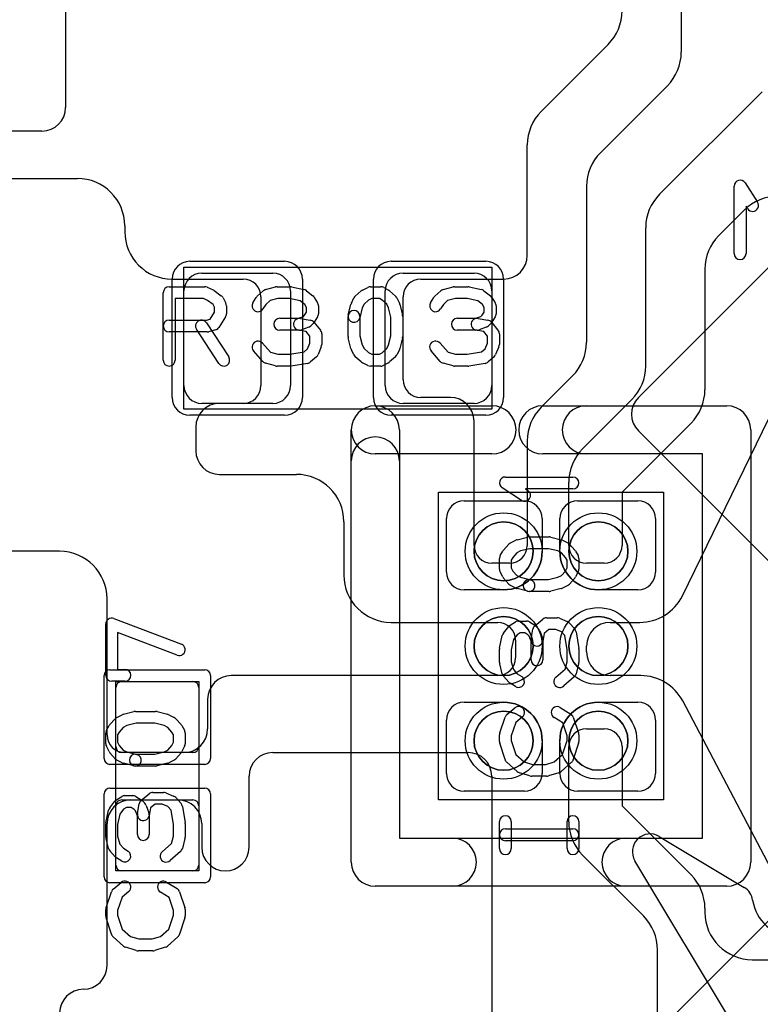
# Model space of a CAD drawing. Extents: x -3.2 to 23.2, y -0.5 to 25.
# Tile 12 of 22: x 6.5 to 9.6, y 8.7 to 12.9. Entities that reach past the tile are written whole.
import ezdxf

# ---------------------------------------------------------------- set-up
doc = ezdxf.new("R2010")
doc.units = 0
for name, color, linetype in [('L1', 3, 'CONTINUOUS'), ('L4', 3, 'CONTINUOUS'), ('MetalMask-A', 176, 'CONTINUOUS'), ('PartsArea-A', 111, 'CONTINUOUS'), ('PartsSilk-A', 221, 'CONTINUOUS'), ('PartsSilk-B', 221, 'CONTINUOUS'), ('Resist-A', 2, 'CONTINUOUS'), ('Silk-A', 140, 'CONTINUOUS')]:
    doc.layers.add(name, color=color, linetype=linetype)

msp = doc.modelspace()

# ---------------------------------------------------------------- linework, layer by layer
at = {"layer": 'L1'}
for p, q in [((9.25, 15.75), (9.25, 12.75784)), ((6.65, 15.25), (6.65, 12.525)), ((8.65858, 12.50858), (8.94142, 12.79142)), ((9.19142, 12.61642), (8.90858, 12.33358)), ((9.15858, 12.15858), (9.59142, 12.59142)), ((6.55, 12.425), (5.275, 12.425)), ((8.6, 11.9), (8.6, 12.36716)), ((4, 12.225), (6.7, 12.225)), ((8.85, 12.19216), (8.85, 11.53284)), ((9.51642, 12.09142), (9.40858, 11.98358)), ((6.9, 12.025), (6.9, 12)), ((9.1, 11.43284), (9.1, 12.01716)), ((7.225, 11.825), (7.525, 11.825)), ((8.075, 11.825), (8.375, 11.825)), ((9.35, 11.84216), (9.35, 11.33284)), ((7.1, 11.8), (7.40003, 11.8)), ((8.14997, 11.8), (8.5, 11.8)), ((7.15, 11.35), (7.15, 11.75)), ((7.6, 11.75), (7.6, 11.35)), ((8, 11.35), (8, 11.75)), ((8.45, 11.75), (8.45, 11.35)), ((7.475, 11.72503), (7.475, 11.34997)), ((8.075, 11.37497), (8.075, 11.72503)), ((8.79142, 11.39142), (8.65858, 11.25858)), ((7.525, 11.275), (7.225, 11.275)), ((7.40003, 11.275), (7.3, 11.275)), ((8.375, 11.275), (8.075, 11.275)), ((8.275, 11.3), (8.14997, 11.3)), ((8.83358, 11.08358), (9.04142, 11.29142)), ((9.25478, 10.46231), (9.6452, 11.26269)), ((8.375, 10.67497), (8.375, 11.2)), ((9.29142, 11.19142), (9, 10.9)), ((7.2, 11.175), (7.2, 11.075)), ((8.6, 11.11716), (8.6, 10.67497)), ((7.3, 10.975), (7.625, 10.975)), ((8.775, 10.67497), (8.775, 10.94216)), ((9, 10.9), (9, 10.67497)), ((8.333, 10.863), (8.5875, 10.863)), ((8.8125, 10.863), (9.067, 10.863)), ((7.825, 10.775), (7.825, 10.55)), ((8.258, 10.5625), (8.258, 10.788)), ((8.6625, 10.788), (8.6625, 10.65)), ((8.7375, 10.65), (8.7375, 10.788)), ((9.142, 10.788), (9.142, 10.5625)), ((6.625, 10.65), (6.175, 10.65)), ((8.52503, 10.6), (8.44997, 10.6)), ((8.92503, 10.6), (8.84997, 10.6)), ((8.5, 10.4875), (8.333, 10.4875)), ((9.067, 10.4875), (8.9, 10.4875)), ((6.825, 9.87497), (6.825, 10.45)), ((8.025, 10.35), (8.47503, 10.35)), ((8.94999, 10.34999), (9.07504, 10.35)), ((8.55, 10.27503), (8.55, 10.19997)), ((8.85, 10.22502), (8.85, 10.24999)), ((8.47503, 10.125), (7.35, 10.125)), ((9.07926, 10.12501), (8.95, 10.12502)), ((6.8625, 9.825), (6.8625, 10.075)), ((6.8875, 10.1), (7.1875, 10.1)), ((7.2125, 10.075), (7.2125, 9.825)), ((7.25, 10.025), (7.25, 9.9)), ((8.333, 10.0125), (8.5, 10.0125)), ((8.9, 10.0125), (9.067, 10.0125)), ((9.64376, 9.28183), (9.25623, 10.01815)), ((8.258, 9.712), (8.258, 9.9375)), ((8.84997, 9.9), (8.92503, 9.9)), ((9.142, 9.9375), (9.142, 9.712)), ((8.6625, 9.85), (8.6625, 9.712)), ((8.7375, 9.712), (8.7375, 9.85)), ((8.775, 9.50784), (8.775, 9.82503)), ((9, 9.82503), (9, 9.575)), ((7.1875, 9.8), (6.8875, 9.8)), ((7.15, 9.8), (6.89997, 9.8)), ((7.525, 9.8), (8.35, 9.8)), ((7.425, 9.4), (7.425, 9.7)), ((8.45, 9.7), (8.45, 8.35)), ((8.5875, 9.637), (8.333, 9.637)), ((9.067, 9.637), (8.8125, 9.637)), ((6.8625, 9.325), (6.8625, 9.575)), ((6.8875, 9.6), (7.1875, 9.6)), ((6.925, 9.6), (7.125, 9.6)), ((7.2125, 9.575), (7.2125, 9.325)), ((9, 9.575), (9.29142, 9.28358)), ((6.825, 8.9), (6.825, 9.5)), ((7.225, 9.5), (7.225, 9.4)), ((9.09142, 9.10858), (8.83358, 9.36642)), ((7.1875, 9.3), (6.8875, 9.3)), ((9.35, 9.14216), (9.35, 9.125)), ((9.15, 8.35), (9.15, 8.96716)), ((9.55, 8.925), (11.375, 8.925))]:
    msp.add_line(p, q, dxfattribs=at)
for centre in [(8.5, 10.65), (8.9, 10.65), (8.5, 10.25), (8.9, 10.25), (8.5, 9.85), (8.9, 9.85)]:
    msp.add_circle(centre, 0.1625, dxfattribs=at)
for centre, radius, start, end in [((8.8, 12.93284), 0.2, -45, 0), ((9.05, 12.75784), 0.2, -45, 0), ((6.55, 12.525), 0.1, -90, 0), ((8.8, 12.36716), 0.2, 135, 180), ((9.05, 12.19216), 0.2, 135, 180), ((6.7, 12.025), 0.2, 0, 90), ((9.3, 12.01716), 0.2, 135, 180), ((9.65784, 11.95), 0.2, 90, 135), ((7.1, 12), 0.2, 180, -90), ((9.55, 11.84216), 0.2, 135, 180), ((8.5, 11.9), 0.1, -90, 0), ((7.225, 11.75), 0.075, 90, 180), ((7.525, 11.75), 0.075, 0, 90), ((8.075, 11.75), 0.075, 90, 180), ((8.375, 11.75), 0.075, 0, 90), ((7.40003, 11.72503), 0.07497, 0, 90), ((8.14997, 11.72503), 0.07497, 90, 180), ((8.65, 11.53284), 0.2, -45, 0), ((8.9, 11.43284), 0.2, -45, 0), ((8.14997, 11.37497), 0.07497, 180, -90), ((7.225, 11.35), 0.075, 180, -90), ((7.40003, 11.34997), 0.07497, -90, 0), ((7.525, 11.35), 0.075, -90, 0), ((8.075, 11.35), 0.075, 180, -90), ((8.375, 11.35), 0.075, -90, 0), ((9.15, 11.33284), 0.2, -45, 0), ((7.3, 11.175), 0.1, 90, 180), ((8.275, 11.2), 0.1, 0, 90), ((8.8, 11.11716), 0.2, 135, 180), ((7.3, 11.075), 0.1, 180, -90), ((8.975, 10.94216), 0.2, 135, 180), ((7.625, 10.775), 0.2, 0, 90), ((8.333, 10.788), 0.075, 90, 180), ((8.5875, 10.788), 0.075, 0, 90), ((8.8125, 10.788), 0.075, 90, 180), ((9.067, 10.788), 0.075, 0, 90), ((6.625, 10.45), 0.2, 0, 90), ((8.44997, 10.67497), 0.07497, 180, -90), ((8.5, 10.65), 0.1625, -90, 0), ((8.52503, 10.67497), 0.07497, -90, 0), ((8.9, 10.65), 0.1625, 180, -90), ((8.84997, 10.67497), 0.07497, 180, -90), ((8.92503, 10.67497), 0.07497, -90, 0), ((8.025, 10.55), 0.2, 180, -90), ((8.333, 10.5625), 0.075, 180, -90), ((9.067, 10.5625), 0.075, -90, 0), ((9.07503, 10.55), 0.2, -89.99771, -26.00517), ((8.47503, 10.27503), 0.07497, 0, 90), ((8.95, 10.24999), 0.1, 90.00573, 180), ((8.47503, 10.19997), 0.07497, -90, 0), ((8.95, 10.22502), 0.1, 180, -90.0025), ((7.35, 10.025), 0.1, 90, 180), ((9.07924, 9.92501), 0.2, 27.75553, 89.99427), ((6.8875, 10.075), 0.025, 90, 180), ((7.1875, 10.075), 0.025, 0, 90), ((8.333, 9.9375), 0.075, 90, 180), ((8.5, 9.85), 0.1625, 0, 90), ((8.9, 9.85), 0.1625, 90, 180), ((9.067, 9.9375), 0.075, 0, 90), ((7.15, 9.9), 0.1, -90, 0), ((8.84997, 9.82503), 0.07497, 90, 180), ((8.92503, 9.82503), 0.07497, 0, 90), ((6.89997, 9.87497), 0.07497, 180, -90), ((6.8875, 9.825), 0.025, 180, -90), ((7.1875, 9.825), 0.025, -90, 0), ((7.525, 9.7), 0.1, 90, 180), ((8.35, 9.7), 0.1, 0, 90), ((8.333, 9.712), 0.075, 180, -90), ((8.5875, 9.712), 0.075, -90, 0), ((8.8125, 9.712), 0.075, 180, -90), ((9.067, 9.712), 0.075, -90, 0), ((6.925, 9.5), 0.1, 90, 180), ((6.8875, 9.575), 0.025, 90, 180), ((7.125, 9.5), 0.1, 0, 90), ((7.1875, 9.575), 0.025, 0, 90), ((8.975, 9.50784), 0.2, 180, -135), ((7.325, 9.4), 0.1, 180, -90), ((7.325, 9.4), 0.1, -90, 0), ((6.8875, 9.325), 0.025, 180, -90), ((7.1875, 9.325), 0.025, -90, 0), ((9.15, 9.14216), 0.2, 0, 45), ((8.95, 8.96716), 0.2, 0, 45), ((9.55, 9.125), 0.2, 180, -90), ((6.725, 8.9), 0.1, -90, 0), ((6.725, 8.7), 0.1, 90, 180)]:
    msp.add_arc(centre, radius, start, end, dxfattribs=at)
at = {"layer": 'L4'}
for p, q in [((9.92763, 12.1585), (9.06904, 11.29991)), ((9.06904, 11.15849), (9.92762, 10.29991)), ((9.92763, 9.3985), (9.06904, 8.53991))]:
    msp.add_line(p, q, dxfattribs=at)
msp.add_arc((9.13975, 11.2292), 0.1, 135, -135, dxfattribs=at)
at = {"layer": 'MetalMask-A'}
for p, q in [((7.225, 11.825), (7.525, 11.825)), ((8.075, 11.825), (8.375, 11.825)), ((7.15, 11.35), (7.15, 11.75)), ((7.6, 11.75), (7.6, 11.35)), ((8, 11.35), (8, 11.75)), ((8.45, 11.75), (8.45, 11.35)), ((7.525, 11.275), (7.225, 11.275)), ((8.375, 11.275), (8.075, 11.275)), ((6.8625, 9.825), (6.8625, 10.075)), ((6.8875, 10.1), (7.1875, 10.1)), ((7.2125, 10.075), (7.2125, 9.825)), ((7.1875, 9.8), (6.8875, 9.8)), ((6.8625, 9.325), (6.8625, 9.575)), ((6.8875, 9.6), (7.1875, 9.6)), ((7.2125, 9.575), (7.2125, 9.325)), ((7.1875, 9.3), (6.8875, 9.3))]:
    msp.add_line(p, q, dxfattribs=at)
for centre, radius, start, end in [((7.225, 11.75), 0.075, 90, 180), ((7.525, 11.75), 0.075, 0, 90), ((8.075, 11.75), 0.075, 90, 180), ((8.375, 11.75), 0.075, 0, 90), ((7.225, 11.35), 0.075, 180, -90), ((7.525, 11.35), 0.075, -90, 0), ((8.075, 11.35), 0.075, 180, -90), ((8.375, 11.35), 0.075, -90, 0), ((8.5, 10.65), 0.125, 90, -90), ((8.5, 10.65), 0.125, -90, 90), ((8.9, 10.65), 0.125, 90, -90), ((8.9, 10.65), 0.125, -90, 90), ((8.5, 10.25), 0.125, 90, -90), ((8.5, 10.25), 0.125, -90, 90), ((8.9, 10.25), 0.125, 90, -90), ((8.9, 10.25), 0.125, -90, 90), ((6.8875, 10.075), 0.025, 90, 180), ((7.1875, 10.075), 0.025, 0, 90), ((8.5, 9.85), 0.125, 90, -90), ((8.5, 9.85), 0.125, -90, 90), ((8.9, 9.85), 0.125, 90, -90), ((8.9, 9.85), 0.125, -90, 90), ((6.8875, 9.825), 0.025, 180, -90), ((7.1875, 9.825), 0.025, -90, 0), ((6.8875, 9.575), 0.025, 90, 180), ((7.1875, 9.575), 0.025, 0, 90), ((6.8875, 9.325), 0.025, 180, -90), ((7.1875, 9.325), 0.025, -90, 0)]:
    msp.add_arc(centre, radius, start, end, dxfattribs=at)
at = {"layer": 'PartsArea-A'}
for p, q in [((7.15, 11.25), (7.15, 11.85)), ((7.15, 11.85), (8.45, 11.85)), ((8.45, 11.85), (8.45, 11.25)), ((8.45, 11.25), (7.15, 11.25)), ((8.225, 9.6), (8.225, 10.9)), ((8.225, 10.9), (9.175, 10.9)), ((9.175, 10.9), (9.175, 9.6)), ((6.8625, 9.3), (6.8625, 10.1)), ((6.8625, 10.1), (7.2125, 10.1)), ((7.2125, 10.1), (7.2125, 9.3)), ((9.175, 9.6), (8.225, 9.6)), ((7.2125, 9.3), (6.8625, 9.3))]:
    msp.add_line(p, q, dxfattribs=at)
at = {"layer": 'PartsSilk-A'}
for p, q in [((7.0625, 11.45741), (7.0625, 11.74259)), ((7.0875, 11.76759), (7.2375, 11.76759)), ((7.24765, 11.76544), (7.27265, 11.75433)), ((7.2772, 11.7517), (7.30776, 11.72948)), ((7.45978, 11.72795), (7.48478, 11.75017)), ((7.49495, 11.75564), (7.53662, 11.76675)), ((7.54306, 11.76759), (7.59861, 11.76759)), ((7.60376, 11.76705), (7.65654, 11.75594)), ((7.66701, 11.751), (7.69479, 11.72878)), ((7.87367, 11.72795), (7.89867, 11.75017)), ((7.9041, 11.75384), (7.92632, 11.76495)), ((7.9375, 11.76759), (7.98194, 11.76759)), ((7.99434, 11.7643), (8.01379, 11.75319)), ((8.018, 11.75017), (8.043, 11.72795)), ((8.20978, 11.72795), (8.23478, 11.75017)), ((8.24495, 11.75564), (8.28662, 11.76675)), ((8.29306, 11.76759), (8.34861, 11.76759)), ((8.35376, 11.76705), (8.40654, 11.75594)), ((8.41701, 11.751), (8.44479, 11.72878)), ((7.2322, 11.71759), (7.1125, 11.71759)), ((7.1125, 11.71759), (7.1125, 11.45741)), ((7.24993, 11.70971), (7.2322, 11.71759)), ((7.27343, 11.69263), (7.24993, 11.70971)), ((7.27917, 11.68114), (7.27343, 11.69263)), ((7.31542, 11.72044), (7.32653, 11.69822)), ((7.4413, 11.70029), (7.45519, 11.72251)), ((7.49568, 11.69296), (7.4837, 11.67379)), ((7.51356, 11.70885), (7.49568, 11.69296)), ((7.54634, 11.71759), (7.51356, 11.70885)), ((7.59601, 11.71759), (7.54634, 11.71759)), ((7.64042, 11.70824), (7.59601, 11.71759)), ((7.66023, 11.6924), (7.64042, 11.70824)), ((7.66806, 11.67987), (7.66023, 11.6924)), ((7.70037, 11.72251), (7.71426, 11.70029)), ((7.84381, 11.64865), (7.85492, 11.6931)), ((7.85681, 11.69822), (7.86792, 11.72044)), ((7.91049, 11.69377), (7.90276, 11.67831)), ((7.92942, 11.7106), (7.91049, 11.69377)), ((7.9434, 11.71759), (7.92942, 11.7106)), ((7.9753, 11.71759), (7.9434, 11.71759)), ((7.98673, 11.71106), (7.9753, 11.71759)), ((8.00618, 11.69377), (7.98673, 11.71106)), ((8.01391, 11.67831), (8.00618, 11.69377)), ((8.04875, 11.72044), (8.05986, 11.69822)), ((8.06175, 11.6931), (8.07286, 11.64865)), ((8.1913, 11.70029), (8.20519, 11.72251)), ((8.24568, 11.69296), (8.2337, 11.67379)), ((8.26356, 11.70885), (8.24568, 11.69296)), ((8.29634, 11.71759), (8.26356, 11.70885)), ((8.34601, 11.71759), (8.29634, 11.71759)), ((8.39042, 11.70824), (8.34601, 11.71759)), ((8.41023, 11.6924), (8.39042, 11.70824)), ((8.41806, 11.67987), (8.41023, 11.6924)), ((8.45037, 11.72251), (8.46426, 11.70029)), ((7.26042, 11.63087), (7.27917, 11.66087)), ((7.27917, 11.66087), (7.27917, 11.68114)), ((7.32917, 11.68704), (7.32917, 11.6537)), ((7.6543, 11.64197), (7.65948, 11.64715)), ((7.65948, 11.64715), (7.66806, 11.66087)), ((7.66806, 11.66087), (7.66806, 11.67987)), ((7.71806, 11.68704), (7.71806, 11.6537)), ((7.90276, 11.67831), (7.89231, 11.63653)), ((8.02361, 11.63951), (8.01391, 11.67831)), ((8.4043, 11.64197), (8.40948, 11.64715)), ((8.40948, 11.64715), (8.41806, 11.66087)), ((8.41806, 11.66087), (8.41806, 11.67987)), ((8.46806, 11.68704), (8.46806, 11.6537)), ((7.0875, 11.62685), (7.24533, 11.62685)), ((7.24453, 11.61553), (7.33898, 11.47109)), ((7.24533, 11.62685), (7.26042, 11.63087)), ((7.32537, 11.64045), (7.29759, 11.59601)), ((7.55417, 11.63426), (7.6331, 11.63426)), ((7.6331, 11.63426), (7.6543, 11.64197)), ((7.64188, 11.63387), (7.68355, 11.62646)), ((7.69685, 11.6138), (7.68574, 11.60269)), ((7.69838, 11.61785), (7.72615, 11.58452)), ((7.71426, 11.64045), (7.70037, 11.61823)), ((7.84306, 11.55741), (7.84306, 11.64259)), ((7.89306, 11.64259), (7.89306, 11.56049)), ((8.02361, 11.56049), (8.02361, 11.63951)), ((8.07361, 11.64259), (8.07361, 11.55741)), ((8.30417, 11.63426), (8.3831, 11.63426)), ((8.3831, 11.63426), (8.4043, 11.64197)), ((8.39188, 11.63387), (8.43355, 11.62646)), ((8.44685, 11.6138), (8.43574, 11.60269)), ((8.44838, 11.61785), (8.47615, 11.58452)), ((8.46426, 11.64045), (8.45037, 11.61823)), ((7.24861, 11.57685), (7.0875, 11.57685)), ((7.29714, 11.44373), (7.20269, 11.58817)), ((7.28283, 11.5851), (7.25505, 11.57769)), ((7.6375, 11.58426), (7.55417, 11.58426)), ((7.66581, 11.57883), (7.63312, 11.58465)), ((7.6766, 11.59687), (7.64604, 11.58576)), ((7.68194, 11.55947), (7.66581, 11.57883)), ((7.73194, 11.56852), (7.73194, 11.52407)), ((8.3875, 11.58426), (8.30417, 11.58426)), ((8.41581, 11.57883), (8.38312, 11.58465)), ((8.4266, 11.59687), (8.39604, 11.58576)), ((8.43194, 11.55947), (8.41581, 11.57883)), ((8.48194, 11.56852), (8.48194, 11.52407)), ((7.48131, 11.52942), (7.51519, 11.49071)), ((7.67218, 11.50563), (7.68194, 11.52907)), ((7.68194, 11.52907), (7.68194, 11.55947)), ((7.85492, 11.5069), (7.84381, 11.55135)), ((7.89306, 11.56049), (7.90276, 11.52169)), ((7.90276, 11.52169), (7.91049, 11.50623)), ((8.00618, 11.50623), (8.01391, 11.52169)), ((8.01391, 11.52169), (8.02361, 11.56049)), ((8.07286, 11.55135), (8.06175, 11.5069)), ((8.23131, 11.52942), (8.26519, 11.49071)), ((8.42218, 11.50563), (8.43194, 11.52907)), ((8.43194, 11.52907), (8.43194, 11.55947)), ((7.48258, 11.45206), (7.44369, 11.4965)), ((7.51519, 11.49071), (7.54634, 11.48241)), ((7.54634, 11.48241), (7.59662, 11.48241)), ((7.59662, 11.48241), (7.65691, 11.49205)), ((7.65691, 11.49205), (7.67218, 11.50563)), ((7.73002, 11.51446), (7.71614, 11.48113)), ((7.86792, 11.47956), (7.85681, 11.50178)), ((7.91049, 11.50623), (7.92942, 11.4894)), ((7.92942, 11.4894), (7.9434, 11.48241)), ((7.9434, 11.48241), (7.9753, 11.48241)), ((7.9753, 11.48241), (7.98673, 11.48894)), ((7.98673, 11.48894), (8.00618, 11.50623)), ((8.05986, 11.50178), (8.04875, 11.47956)), ((8.23258, 11.45206), (8.19369, 11.4965)), ((8.26519, 11.49071), (8.29634, 11.48241)), ((8.29634, 11.48241), (8.34662, 11.48241)), ((8.34662, 11.48241), (8.40691, 11.49205)), ((8.40691, 11.49205), (8.42218, 11.50563)), ((8.48002, 11.51446), (8.46614, 11.48113)), ((7.53662, 11.43325), (7.49495, 11.44436)), ((7.67201, 11.44383), (7.60256, 11.43272)), ((7.70967, 11.47205), (7.68467, 11.44983)), ((7.89867, 11.44983), (7.87367, 11.47205)), ((7.92632, 11.43505), (7.9041, 11.44616)), ((8.01379, 11.44681), (7.99434, 11.4357)), ((8.043, 11.47205), (8.018, 11.44983)), ((8.28662, 11.43325), (8.24495, 11.44436)), ((8.42201, 11.44383), (8.35256, 11.43272)), ((8.45967, 11.47205), (8.43467, 11.44983)), ((7.59861, 11.43241), (7.54306, 11.43241)), ((7.98194, 11.43241), (7.9375, 11.43241)), ((8.34861, 11.43241), (8.29306, 11.43241)), ((7.958, 11.2646), (8.45082, 11.2646)), ((8.84918, 11.2646), (9.442, 11.2646)), ((7.8564, 9.337), (7.8564, 11.163)), ((8.0596, 11.163), (8.0596, 9.4386)), ((9.5436, 11.163), (9.5436, 9.337)), ((8.45082, 11.0614), (7.958, 11.0614)), ((9.3404, 11.0614), (8.84918, 11.0614)), ((9.3404, 9.4386), (9.3404, 11.0614)), ((8.50741, 10.96389), (8.79259, 10.96389)), ((8.5753, 10.86513), (8.49382, 10.91791)), ((8.79259, 10.91389), (8.59199, 10.91389)), ((8.59199, 10.91389), (8.60248, 10.90709)), ((8.52956, 10.68625), (8.55178, 10.69736)), ((8.5569, 10.69925), (8.60135, 10.71036)), ((8.60741, 10.71111), (8.69259, 10.71111)), ((8.69865, 10.71036), (8.7431, 10.69925)), ((8.74822, 10.69736), (8.77044, 10.68625)), ((8.4857, 10.63184), (8.49681, 10.65129)), ((8.49983, 10.6555), (8.52205, 10.6805)), ((8.57169, 10.65141), (8.55623, 10.64368)), ((8.61049, 10.66111), (8.57169, 10.65141)), ((8.68951, 10.66111), (8.61049, 10.66111)), ((8.72831, 10.65141), (8.68951, 10.66111)), ((8.74377, 10.64368), (8.72831, 10.65141)), ((8.77795, 10.6805), (8.80017, 10.6555)), ((8.80319, 10.65129), (8.8143, 10.63184)), ((8.48241, 10.575), (8.48241, 10.61944)), ((8.53894, 10.62423), (8.53241, 10.6128)), ((8.53241, 10.6128), (8.53241, 10.5809)), ((8.55623, 10.64368), (8.53894, 10.62423)), ((8.76106, 10.62423), (8.74377, 10.64368)), ((8.76759, 10.6128), (8.76106, 10.62423)), ((8.76759, 10.5809), (8.76759, 10.6128)), ((8.81759, 10.61944), (8.81759, 10.575)), ((8.53241, 10.5809), (8.5394, 10.56692)), ((8.5394, 10.56692), (8.55623, 10.54799)), ((8.74377, 10.54799), (8.7606, 10.56692)), ((8.7606, 10.56692), (8.76759, 10.5809)), ((8.49616, 10.5416), (8.48505, 10.56382)), ((8.52205, 10.51117), (8.49983, 10.53617)), ((8.55623, 10.54799), (8.57169, 10.54026)), ((8.57169, 10.54026), (8.61347, 10.52981)), ((8.60741, 10.53056), (8.68951, 10.53056)), ((8.68951, 10.53056), (8.72831, 10.54026)), ((8.72831, 10.54026), (8.74377, 10.54799)), ((8.80017, 10.53617), (8.77795, 10.51117)), ((8.81495, 10.56382), (8.80384, 10.5416)), ((8.55178, 10.49431), (8.52956, 10.50542)), ((8.60135, 10.48131), (8.5569, 10.49242)), ((8.7431, 10.49242), (8.69865, 10.48131)), ((8.77044, 10.50542), (8.74822, 10.49431)), ((8.69259, 10.48056), (8.60741, 10.48056)), ((6.85379, 10.36643), (7.13897, 10.25809)), ((8.63215, 10.33588), (8.66548, 10.36365)), ((8.68148, 10.36944), (8.72593, 10.36944)), ((8.73554, 10.36752), (8.76887, 10.35364)), ((6.81991, 10.12639), (6.81991, 10.34306)), ((8.499, 10.30451), (8.52122, 10.33229)), ((8.52749, 10.33787), (8.54971, 10.35176)), ((8.56296, 10.35556), (8.5963, 10.35556)), ((8.60955, 10.35176), (8.63177, 10.33787)), ((8.61613, 10.27938), (8.62354, 10.32105)), ((8.6362, 10.33435), (8.64731, 10.32324)), ((8.69053, 10.31944), (8.67117, 10.30331)), ((8.72093, 10.31944), (8.69053, 10.31944)), ((8.74437, 10.30968), (8.72093, 10.31944)), ((8.77795, 10.34717), (8.80017, 10.32217)), ((7.12121, 10.21135), (6.86991, 10.30682)), ((6.86991, 10.30682), (6.86991, 10.15139)), ((8.48295, 10.24126), (8.49406, 10.29404)), ((8.54176, 10.27792), (8.53241, 10.23351)), ((8.5576, 10.29773), (8.54176, 10.27792)), ((8.57013, 10.30556), (8.5576, 10.29773)), ((8.58913, 10.30556), (8.57013, 10.30556)), ((8.60285, 10.29698), (8.58913, 10.30556)), ((8.60803, 10.2918), (8.60285, 10.29698)), ((8.61574, 10.2706), (8.60803, 10.2918)), ((8.65313, 10.3141), (8.66424, 10.28354)), ((8.67117, 10.30331), (8.66535, 10.27062)), ((8.66574, 10.275), (8.66574, 10.19167)), ((8.75795, 10.29441), (8.74437, 10.30968)), ((8.76759, 10.23412), (8.75795, 10.29441)), ((8.80617, 10.30951), (8.81728, 10.24006)), ((8.48241, 10.18056), (8.48241, 10.23611)), ((8.53241, 10.23351), (8.53241, 10.18384)), ((8.61574, 10.19167), (8.61574, 10.2706)), ((8.76759, 10.18384), (8.76759, 10.23412)), ((8.81759, 10.23611), (8.81759, 10.18056)), ((6.86991, 10.15139), (6.90046, 10.15139)), ((8.49436, 10.13245), (8.48325, 10.17412)), ((8.53241, 10.18384), (8.54115, 10.15106)), ((8.54115, 10.15106), (8.55704, 10.13318)), ((8.72058, 10.11881), (8.75929, 10.15269)), ((8.75929, 10.15269), (8.76759, 10.18384)), ((8.81675, 10.17412), (8.80564, 10.13245)), ((8.52205, 10.09728), (8.49983, 10.12228)), ((8.55704, 10.13318), (8.57621, 10.1212)), ((8.79794, 10.12008), (8.7535, 10.08119)), ((6.90046, 10.10139), (6.84491, 10.10139)), ((8.54971, 10.0788), (8.52749, 10.09269)), ((8.51363, 9.96088), (8.54696, 9.98865)), ((8.73918, 9.99064), (8.78362, 9.96287)), ((6.83733, 9.918), (6.85955, 9.943)), ((6.86706, 9.94875), (6.88928, 9.95986)), ((6.8944, 9.96175), (6.93885, 9.97286)), ((6.94491, 9.97361), (7.03009, 9.97361)), ((7.03615, 9.97286), (7.0806, 9.96175)), ((7.08572, 9.95986), (7.10794, 9.94875)), ((7.11545, 9.943), (7.13767, 9.918)), ((8.48369, 9.8829), (8.50591, 9.94957)), ((8.57896, 9.95023), (8.5511, 9.92702)), ((8.7495, 9.92523), (8.71268, 9.94824)), ((8.79409, 9.94957), (8.81631, 9.8829)), ((6.8232, 9.89434), (6.83431, 9.91379)), ((6.89373, 9.90618), (6.87644, 9.88673)), ((6.90919, 9.91391), (6.89373, 9.90618)), ((6.94799, 9.92361), (6.90919, 9.91391)), ((7.02701, 9.92361), (6.94799, 9.92361)), ((7.06581, 9.91391), (7.02701, 9.92361)), ((7.08127, 9.90618), (7.06581, 9.91391)), ((7.09856, 9.88673), (7.08127, 9.90618)), ((7.14069, 9.91379), (7.1518, 9.89434)), ((8.5511, 9.92702), (8.53241, 9.87094)), ((8.76759, 9.87094), (8.7495, 9.92523)), ((6.81991, 9.8375), (6.81991, 9.88194)), ((6.87644, 9.88673), (6.86991, 9.8753)), ((6.86991, 9.8753), (6.86991, 9.8434)), ((7.10509, 9.8753), (7.09856, 9.88673)), ((7.10509, 9.8434), (7.10509, 9.8753)), ((7.15509, 9.88194), (7.15509, 9.8375)), ((8.48241, 9.84722), (8.48241, 9.875)), ((8.53241, 9.87094), (8.53241, 9.85112)), ((8.76759, 9.85112), (8.76759, 9.87094)), ((8.81759, 9.875), (8.81759, 9.84722)), ((6.83366, 9.8041), (6.82255, 9.82632)), ((6.86991, 9.8434), (6.8769, 9.82942)), ((6.8769, 9.82942), (6.89373, 9.81049)), ((7.08127, 9.81049), (7.0981, 9.82942)), ((7.0981, 9.82942), (7.10509, 9.8434)), ((7.15245, 9.82632), (7.14134, 9.8041)), ((8.50582, 9.77016), (8.4836, 9.8396)), ((8.53241, 9.85112), (8.55132, 9.79202)), ((8.74868, 9.79202), (8.76759, 9.85112)), ((8.8164, 9.8396), (8.79418, 9.77016)), ((6.85955, 9.77367), (6.83733, 9.79867)), ((6.89373, 9.81049), (6.90919, 9.80276)), ((6.90919, 9.80276), (6.95097, 9.79231)), ((6.94491, 9.79306), (7.02701, 9.79306)), ((7.02701, 9.79306), (7.06581, 9.80276)), ((7.06581, 9.80276), (7.08127, 9.81049)), ((7.13767, 9.79867), (7.11545, 9.77367)), ((8.55132, 9.79202), (8.58656, 9.76118)), ((8.71344, 9.76118), (8.74868, 9.79202)), ((6.88928, 9.75681), (6.86706, 9.76792)), ((6.93885, 9.74381), (6.8944, 9.75492)), ((7.03009, 9.74306), (6.94491, 9.74306)), ((7.0806, 9.75492), (7.03615, 9.74381)), ((7.10794, 9.76792), (7.08572, 9.75681)), ((8.55761, 9.72008), (8.51317, 9.75897)), ((8.58656, 9.76118), (8.62234, 9.75)), ((8.62234, 9.75), (8.67766, 9.75)), ((8.67766, 9.75), (8.71344, 9.76118)), ((8.78683, 9.75897), (8.74239, 9.72008)), ((8.61106, 9.70114), (8.56661, 9.71503)), ((8.68148, 9.7), (8.61852, 9.7)), ((8.73339, 9.71503), (8.68894, 9.70114)), ((6.86499, 9.60037), (6.88721, 9.61426)), ((6.90046, 9.61806), (6.9338, 9.61806)), ((6.94705, 9.61426), (6.96927, 9.60037)), ((6.96965, 9.59838), (7.00298, 9.62615)), ((7.01898, 9.63194), (7.06343, 9.63194)), ((7.07304, 9.63002), (7.10637, 9.61614)), ((7.11545, 9.60967), (7.13767, 9.58467)), ((6.8365, 9.56701), (6.85872, 9.59479)), ((6.90763, 9.56806), (6.8951, 9.56023)), ((6.92663, 9.56806), (6.90763, 9.56806)), ((6.94035, 9.55948), (6.92663, 9.56806)), ((6.95363, 9.54188), (6.96104, 9.58355)), ((6.9737, 9.59685), (6.98481, 9.58574)), ((6.99063, 9.5766), (7.00174, 9.54604)), ((7.02803, 9.58194), (7.00867, 9.56581)), ((7.05843, 9.58194), (7.02803, 9.58194)), ((7.08187, 9.57218), (7.05843, 9.58194)), ((7.09545, 9.55691), (7.08187, 9.57218)), ((7.14367, 9.57201), (7.15478, 9.50256)), ((6.82045, 9.50376), (6.83156, 9.55654)), ((6.87926, 9.54042), (6.86991, 9.49601)), ((6.8951, 9.56023), (6.87926, 9.54042)), ((6.94553, 9.5543), (6.94035, 9.55948)), ((6.95324, 9.5331), (6.94553, 9.5543)), ((6.95324, 9.45417), (6.95324, 9.5331)), ((7.00867, 9.56581), (7.00285, 9.53312)), ((7.00324, 9.5375), (7.00324, 9.45417)), ((7.10509, 9.49662), (7.09545, 9.55691)), ((6.81991, 9.44306), (6.81991, 9.49861)), ((6.86991, 9.49601), (6.86991, 9.44634)), ((7.10509, 9.44634), (7.10509, 9.49662)), ((7.15509, 9.49861), (7.15509, 9.44306)), ((8.48241, 9.39444), (8.48241, 9.50833)), ((8.53241, 9.50833), (8.53241, 9.39444)), ((8.76759, 9.39444), (8.76759, 9.50833)), ((8.81759, 9.50833), (8.81759, 9.39444)), ((6.86991, 9.44634), (6.87865, 9.41356)), ((7.09679, 9.41519), (7.10509, 9.44634)), ((8.50741, 9.47778), (8.79259, 9.47778)), ((6.83186, 9.39495), (6.82075, 9.43662)), ((6.87865, 9.41356), (6.89454, 9.39568)), ((7.05808, 9.38131), (7.09679, 9.41519)), ((7.15425, 9.43662), (7.14314, 9.39495)), ((8.0596, 9.4386), (8.28344, 9.4386)), ((8.79259, 9.42778), (8.50741, 9.42778)), ((9.01656, 9.4386), (9.3404, 9.4386)), ((6.85955, 9.35978), (6.83733, 9.38478)), ((6.89454, 9.39568), (6.91371, 9.3837)), ((7.13544, 9.38258), (7.091, 9.34369)), ((6.88721, 9.3413), (6.86499, 9.35519)), ((6.85113, 9.22338), (6.88446, 9.25115)), ((7.07668, 9.25314), (7.12112, 9.22537)), ((8.28344, 9.2354), (7.958, 9.2354)), ((9.442, 9.2354), (9.01656, 9.2354)), ((6.82119, 9.1454), (6.84341, 9.21207)), ((6.91646, 9.21273), (6.8886, 9.18952)), ((7.087, 9.18773), (7.05018, 9.21074)), ((7.13159, 9.21207), (7.15381, 9.1454)), ((6.8886, 9.18952), (6.86991, 9.13344)), ((7.10509, 9.13344), (7.087, 9.18773)), ((6.81991, 9.10972), (6.81991, 9.1375)), ((6.86991, 9.13344), (6.86991, 9.11362)), ((6.86991, 9.11362), (6.88882, 9.05452)), ((7.08618, 9.05452), (7.10509, 9.11362)), ((7.10509, 9.11362), (7.10509, 9.13344)), ((7.15509, 9.1375), (7.15509, 9.10972)), ((6.84332, 9.03266), (6.8211, 9.1021)), ((7.1539, 9.1021), (7.13168, 9.03266)), ((6.88882, 9.05452), (6.92406, 9.02368)), ((7.05094, 9.02368), (7.08618, 9.05452)), ((6.89511, 8.98258), (6.85067, 9.02147)), ((6.92406, 9.02368), (6.95984, 9.0125)), ((6.95984, 9.0125), (7.01516, 9.0125)), ((7.01516, 9.0125), (7.05094, 9.02368)), ((7.12433, 9.02147), (7.07989, 8.98258)), ((6.94856, 8.96364), (6.90411, 8.97753)), ((7.01898, 8.9625), (6.95602, 8.9625)), ((7.07089, 8.97753), (7.02644, 8.96364))]:
    msp.add_line(p, q, dxfattribs=at)
for centre, radius, start, end in [((7.0875, 11.74259), 0.025, 90, 180), ((7.2375, 11.74259), 0.025, 66.04914, 90), ((7.2625, 11.73148), 0.025, 53.98274, 66.03964), ((7.29306, 11.70926), 0.025, 26.56505, 53.97932), ((7.50139, 11.73148), 0.025, 104.92551, 131.63069), ((7.54306, 11.74259), 0.025, 90, 104.92885), ((7.59861, 11.74259), 0.025, 78.11016, 90), ((7.65139, 11.73148), 0.025, 51.33303, 78.11298), ((7.67917, 11.70926), 0.025, 32.00538, 51.34522), ((7.91528, 11.73148), 0.025, 116.56505, 131.62783), ((7.9375, 11.74259), 0.025, 90, 116.56505), ((7.98194, 11.74259), 0.025, 60.26649, 90), ((8.00139, 11.73148), 0.025, 48.37217, 60.26649), ((8.25139, 11.73148), 0.025, 104.92551, 131.63069), ((8.29306, 11.74259), 0.025, 90, 104.92885), ((8.34861, 11.74259), 0.025, 78.11016, 90), ((8.40139, 11.73148), 0.025, 51.33303, 78.11298), ((8.42917, 11.70926), 0.025, 32.00538, 51.34522), ((7.30417, 11.68704), 0.025, 0, 26.56505), ((7.4625, 11.68704), 0.025, 147.99462, -32.01002), ((7.47639, 11.70926), 0.025, 131.62783, 147.98998), ((7.69306, 11.68704), 0.025, 0, 32.01002), ((7.87917, 11.68704), 0.025, 153.43495, 165.96932), ((7.89028, 11.70926), 0.025, 131.62783, 153.43495), ((8.02639, 11.70926), 0.025, 26.56505, 48.37217), ((8.0375, 11.68704), 0.025, 14.03068, 26.56505), ((8.2125, 11.68704), 0.025, 147.99462, -32.01002), ((8.22639, 11.70926), 0.025, 131.62783, 147.98998), ((8.44306, 11.68704), 0.025, 0, 32.01002), ((7.30417, 11.6537), 0.025, -32.00538, 0), ((7.69306, 11.6537), 0.025, -32.00538, 0), ((7.86806, 11.64259), 0.025, 0, 180), ((7.86806, 11.64259), 0.025, 165.96932, -14.03321), ((8.04861, 11.64259), 0.025, 0, 14.03068), ((8.44306, 11.6537), 0.025, -32.00538, 0), ((7.0875, 11.60185), 0.025, 90, -90), ((7.22361, 11.60185), 0.025, 33.18146, -146.81914), ((7.55417, 11.60926), 0.025, 90, -90), ((7.6375, 11.60926), 0.025, 79.90837, -100.08326), ((7.67917, 11.60185), 0.025, 39.7909, 79.91674), ((7.67917, 11.63148), 0.025, -45, -32.01002), ((8.30417, 11.60926), 0.025, 90, -90), ((8.3875, 11.60926), 0.025, 79.90837, -100.08326), ((8.42917, 11.60185), 0.025, 39.7909, 79.91674), ((8.42917, 11.63148), 0.025, -45, -32.01002), ((7.24861, 11.60185), 0.025, -90, -75.06473), ((7.27639, 11.60926), 0.025, -75.07449, -32.01002), ((7.6375, 11.60926), 0.025, -90, -70.02141), ((7.66806, 11.62037), 0.025, -70.02864, -45), ((7.70694, 11.56852), 0.025, 0, 39.8005), ((8.3875, 11.60926), 0.025, -90, -70.02141), ((8.41806, 11.62037), 0.025, -70.02864, -45), ((8.45694, 11.56852), 0.025, 0, 39.8005), ((7.4625, 11.51296), 0.025, 41.18808, -138.81042), ((7.70694, 11.52407), 0.025, -22.60576, 0), ((7.86806, 11.55741), 0.025, 180, -165.96932), ((8.04861, 11.55741), 0.025, -14.03068, 0), ((8.2125, 11.51296), 0.025, 41.18808, -138.81042), ((8.45694, 11.52407), 0.025, -22.60576, 0), ((7.69306, 11.49074), 0.025, -48.37217, -22.60888), ((7.87917, 11.51296), 0.025, -165.96932, -153.43495), ((7.89028, 11.49074), 0.025, -153.43495, -131.62783), ((8.02639, 11.49074), 0.025, -48.37217, -26.56505), ((8.0375, 11.51296), 0.025, -26.56505, -14.03068), ((8.44306, 11.49074), 0.025, -48.37217, -22.60888), ((7.0875, 11.45741), 0.025, 180, 0), ((7.31806, 11.45741), 0.025, -146.81854, 33.18086), ((7.50139, 11.46852), 0.025, -138.81192, -104.92885), ((7.66806, 11.46852), 0.025, -80.91063, -48.36931), ((7.91528, 11.46852), 0.025, -131.62783, -116.56505), ((8.00139, 11.46852), 0.025, -60.26649, -48.37217), ((8.25139, 11.46852), 0.025, -138.81192, -104.92885), ((8.41806, 11.46852), 0.025, -80.91063, -48.36931), ((7.54306, 11.45741), 0.025, -104.92551, -90), ((7.59861, 11.45741), 0.025, -90, -80.91133), ((7.9375, 11.45741), 0.025, -116.56505, -90), ((7.98194, 11.45741), 0.025, -90, -60.26649), ((8.29306, 11.45741), 0.025, -104.92551, -90), ((8.34861, 11.45741), 0.025, -90, -80.91133), ((7.958, 11.163), 0.1016, 0, 180), ((7.958, 11.163), 0.1016, 90, -90), ((8.45082, 11.163), 0.1016, -90, 90), ((8.84918, 11.163), 0.1016, 90, -90), ((9.442, 11.163), 0.1016, 0, 90), ((8.50741, 10.93889), 0.025, 90, -122.93381), ((8.79259, 10.93889), 0.025, -90, 90), ((8.58889, 10.88611), 0.025, -122.93354, 57.06619), ((8.56296, 10.675), 0.025, 104.03068, 116.56505), ((8.60741, 10.68611), 0.025, 90, 104.03068), ((8.69259, 10.68611), 0.025, 75.96932, 90), ((8.73704, 10.675), 0.025, 63.43495, 75.96932), ((8.51852, 10.63889), 0.025, 138.37217, 150.26649), ((8.54074, 10.66389), 0.025, 116.56505, 138.37217), ((8.75926, 10.66389), 0.025, 41.62783, 63.43495), ((8.78148, 10.63889), 0.025, 29.73351, 41.62783), ((8.50741, 10.61944), 0.025, 150.26649, 180), ((8.79259, 10.61944), 0.025, 0, 29.73351), ((8.50741, 10.575), 0.025, 180, -153.43495), ((8.79259, 10.575), 0.025, -26.56505, 0), ((8.51852, 10.55278), 0.025, -153.43495, -138.37217), ((8.60741, 10.50556), 0.025, 90, -90), ((8.60741, 10.50556), 0.025, -104.03068, 75.96679), ((8.78148, 10.55278), 0.025, -41.62783, -26.56505), ((8.54074, 10.52778), 0.025, -138.37217, -116.56505), ((8.56296, 10.51667), 0.025, -116.56505, -104.03068), ((8.69259, 10.50556), 0.025, -90, -75.96932), ((8.73704, 10.51667), 0.025, -75.96932, -63.43495), ((8.75926, 10.52778), 0.025, -63.43495, -41.62783), ((6.84491, 10.34306), 0.025, 69.19449, 180), ((8.68148, 10.34444), 0.025, 90, 129.8005), ((8.72593, 10.34444), 0.025, 67.39424, 90), ((8.54074, 10.31667), 0.025, 122.00538, 141.34522), ((8.56296, 10.33056), 0.025, 90, 122.01002), ((8.5963, 10.33056), 0.025, 57.99462, 90), ((8.64815, 10.31667), 0.025, 129.7909, 169.91674), ((8.61852, 10.31667), 0.025, 45, 57.98998), ((8.62963, 10.30556), 0.025, 19.97136, 45), ((8.75926, 10.33056), 0.025, 41.62783, 67.39112), ((8.78148, 10.30556), 0.025, 9.08937, 41.63069), ((8.51852, 10.28889), 0.025, 141.33303, 168.11298), ((8.64074, 10.275), 0.025, 169.90837, -10.08326), ((8.64074, 10.275), 0.025, 0, 19.97859), ((7.13009, 10.23472), 0.025, -110.80551, 69.19819), ((8.50741, 10.23611), 0.025, 168.11016, 180), ((8.79259, 10.23611), 0.025, 0, 9.08867), ((8.64074, 10.19167), 0.025, 180, 0), ((6.90046, 10.12639), 0.025, -90, 90), ((8.50741, 10.18056), 0.025, 180, -165.07115), ((8.79259, 10.18056), 0.025, -14.92551, 0), ((6.84491, 10.12639), 0.025, 180, -90), ((8.51852, 10.13889), 0.025, -165.07449, -138.36931), ((8.56296, 10.1), 0.025, -122.00538, 57.98998), ((8.73704, 10.1), 0.025, 131.18808, -48.81042), ((8.78148, 10.13889), 0.025, -48.81192, -14.92885), ((8.54074, 10.11389), 0.025, -138.37217, -122.01002), ((8.56296, 9.96944), 0.025, -50.2091, 129.8005), ((8.72593, 9.96944), 0.025, 57.99462, -122.00075), ((6.87824, 9.92639), 0.025, 116.56505, 138.37217), ((6.90046, 9.9375), 0.025, 104.03068, 116.56505), ((6.94491, 9.94861), 0.025, 90, 104.03068), ((7.03009, 9.94861), 0.025, 75.96932, 90), ((7.07454, 9.9375), 0.025, 63.43495, 75.96932), ((7.09676, 9.92639), 0.025, 41.62783, 63.43495), ((8.52963, 9.94167), 0.025, 129.7909, 161.57954), ((8.77037, 9.94167), 0.025, 18.42046, 57.99462), ((6.85602, 9.90139), 0.025, 138.37217, 150.26649), ((7.11898, 9.90139), 0.025, 29.73351, 41.62783), ((6.84491, 9.88194), 0.025, 150.26649, 180), ((7.13009, 9.88194), 0.025, 0, 29.73351), ((8.50741, 9.875), 0.025, 161.57954, 180), ((8.79259, 9.875), 0.025, 0, 18.42046), ((6.84491, 9.8375), 0.025, 180, -153.43495), ((7.13009, 9.8375), 0.025, -26.56505, 0), ((8.50741, 9.84722), 0.025, 180, -162.25358), ((8.79259, 9.84722), 0.025, -17.74642, 0), ((6.85602, 9.81528), 0.025, -153.43495, -138.37217), ((6.94491, 9.76806), 0.025, 90, -90), ((6.94491, 9.76806), 0.025, -104.03068, 75.96679), ((7.11898, 9.81528), 0.025, -41.62783, -26.56505), ((6.87824, 9.79028), 0.025, -138.37217, -116.56505), ((6.90046, 9.77917), 0.025, -116.56505, -104.03068), ((7.03009, 9.76806), 0.025, -90, -75.96932), ((7.07454, 9.77917), 0.025, -75.96932, -63.43495), ((7.09676, 9.79028), 0.025, -63.43495, -41.62783), ((8.52963, 9.77778), 0.025, -162.25358, -131.18808), ((8.77037, 9.77778), 0.025, -48.81192, -17.74642), ((8.57407, 9.73889), 0.025, -131.18808, -107.36223), ((8.61852, 9.725), 0.025, -107.36223, -90), ((8.68148, 9.725), 0.025, -90, -72.63777), ((8.72593, 9.73889), 0.025, -72.63777, -48.81192), ((6.90046, 9.59306), 0.025, 90, 122.01002), ((6.9338, 9.59306), 0.025, 57.99462, 90), ((7.01898, 9.60694), 0.025, 90, 129.8005), ((7.06343, 9.60694), 0.025, 67.39424, 90), ((7.09676, 9.59306), 0.025, 41.62783, 67.39112), ((6.85602, 9.55139), 0.025, 141.33303, 168.11298), ((6.87824, 9.57917), 0.025, 122.00538, 141.34522), ((6.98565, 9.57917), 0.025, 129.7909, 169.91674), ((6.95602, 9.57917), 0.025, 45, 57.98998), ((6.96713, 9.56806), 0.025, 19.97136, 45), ((7.11898, 9.56806), 0.025, 9.08937, 41.63069), ((6.97824, 9.5375), 0.025, 169.90837, -10.08326), ((6.97824, 9.5375), 0.025, 0, 19.97859), ((8.50741, 9.50833), 0.025, 0, 180), ((8.79259, 9.50833), 0.025, 0, 180), ((6.84491, 9.49861), 0.025, 168.11016, 180), ((7.13009, 9.49861), 0.025, 0, 9.08867), ((6.84491, 9.44306), 0.025, 180, -165.07115), ((6.97824, 9.45417), 0.025, 180, 0), ((7.13009, 9.44306), 0.025, -14.92551, 0), ((8.50741, 9.45278), 0.025, 90, -90), ((8.79259, 9.45278), 0.025, -90, 90), ((8.28344, 9.337), 0.1016, -90, 90), ((9.01656, 9.337), 0.1016, 90, -90), ((6.85602, 9.40139), 0.025, -165.07449, -138.36931), ((6.87824, 9.37639), 0.025, -138.37217, -122.01002), ((6.90046, 9.3625), 0.025, -122.00538, 57.98998), ((7.07454, 9.3625), 0.025, 131.18808, -48.81042), ((7.11898, 9.40139), 0.025, -48.81192, -14.92885), ((8.50741, 9.39444), 0.025, 180, 0), ((8.79259, 9.39444), 0.025, 180, 0), ((7.958, 9.337), 0.1016, 180, -90), ((9.442, 9.337), 0.1016, -90, 0), ((6.90046, 9.23194), 0.025, -50.2091, 129.8005), ((7.06343, 9.23194), 0.025, 57.99462, -122.00075), ((6.86713, 9.20417), 0.025, 129.7909, 161.57954), ((7.10787, 9.20417), 0.025, 18.42046, 57.99462), ((6.84491, 9.1375), 0.025, 161.57954, 180), ((6.84491, 9.10972), 0.025, 180, -162.25358), ((7.13009, 9.1375), 0.025, 0, 18.42046), ((7.13009, 9.10972), 0.025, -17.74642, 0), ((6.86713, 9.04028), 0.025, -162.25358, -131.18808), ((7.10787, 9.04028), 0.025, -48.81192, -17.74642), ((6.91157, 9.00139), 0.025, -131.18808, -107.36223), ((6.95602, 8.9875), 0.025, -107.36223, -90), ((7.01898, 8.9875), 0.025, -90, -72.63777), ((7.06343, 9.00139), 0.025, -72.63777, -48.81192)]:
    msp.add_arc(centre, radius, start, end, dxfattribs=at)
at = {"layer": 'PartsSilk-B'}
for p, q in [((9.47361, 11.90741), (9.47361, 12.19259)), ((9.51959, 12.20618), (9.57237, 12.1247)), ((9.53041, 12.09752), (9.52361, 12.10801)), ((9.52361, 12.10801), (9.52361, 11.90741))]:
    msp.add_line(p, q, dxfattribs=at)
for centre, start, end in [((9.49861, 12.19259), 32.93354, 180), ((9.55139, 12.11111), -147.06646, 32.93381), ((9.49861, 11.90741), 180, 0)]:
    msp.add_arc(centre, 0.025, start, end, dxfattribs=at)
at = {"layer": 'Resist-A'}
for p, q in [((7.175, 11.875), (7.575, 11.875)), ((8.025, 11.875), (8.425, 11.875)), ((7.1, 11.3), (7.1, 11.8)), ((7.65, 11.8), (7.65, 11.3)), ((7.95, 11.3), (7.95, 11.8)), ((8.5, 11.8), (8.5, 11.3)), ((7.575, 11.225), (7.175, 11.225)), ((8.425, 11.225), (8.025, 11.225)), ((6.8375, 10.15), (7.2375, 10.15)), ((6.8125, 9.775), (6.8125, 10.125)), ((7.2625, 10.125), (7.2625, 9.775)), ((7.2375, 9.75), (6.8375, 9.75)), ((6.8375, 9.65), (7.2375, 9.65)), ((6.8125, 9.275), (6.8125, 9.625)), ((7.2625, 9.625), (7.2625, 9.275)), ((7.2375, 9.25), (6.8375, 9.25))]:
    msp.add_line(p, q, dxfattribs=at)
for centre in [(8.5, 10.65), (8.9, 10.65), (8.5, 10.25), (8.9, 10.25), (8.5, 9.85), (8.9, 9.85)]:
    msp.add_circle(centre, 0.125, dxfattribs=at)
for centre, radius, start, end in [((7.175, 11.8), 0.075, 90, 180), ((7.575, 11.8), 0.075, 0, 90), ((8.025, 11.8), 0.075, 90, 180), ((8.425, 11.8), 0.075, 0, 90), ((7.175, 11.3), 0.075, 180, -90), ((7.575, 11.3), 0.075, -90, 0), ((8.025, 11.3), 0.075, 180, -90), ((8.425, 11.3), 0.075, -90, 0), ((6.8375, 10.125), 0.025, 90, 180), ((7.2375, 10.125), 0.025, 0, 90), ((6.8375, 9.775), 0.025, 180, -90), ((7.2375, 9.775), 0.025, -90, 0), ((6.8375, 9.625), 0.025, 90, 180), ((7.2375, 9.625), 0.025, 0, 90), ((6.8375, 9.275), 0.025, 180, -90), ((7.2375, 9.275), 0.025, -90, 0)]:
    msp.add_arc(centre, radius, start, end, dxfattribs=at)
at = {"layer": 'Silk-A'}
for p, q in [((8.66529, 11.2646), (9.442, 11.2646)), ((9.5436, 11.163), (9.5436, 9.337)), ((7.8564, 9.337), (7.8564, 11.03164)), ((8.0596, 11.03164), (8.0596, 9.4386)), ((9.3404, 11.0614), (8.66529, 11.0614)), ((9.3404, 9.4386), (9.3404, 11.0614)), ((9.15725, 9.44565), (9.51589, 9.23047)), ((8.0596, 9.4386), (9.3404, 9.4386)), ((9.64562, 8.35731), (9.05435, 9.34275)), ((9.442, 9.2354), (7.958, 9.2354))]:
    msp.add_line(p, q, dxfattribs=at)
for centre, radius, start, end in [((8.66529, 11.163), 0.1016, 90, -90), ((9.442, 11.163), 0.1016, 0, 90), ((7.958, 11.03164), 0.1016, 0, 180), ((9.11866, 9.38134), 0.075, 59.03362, -149.03362), ((7.958, 9.337), 0.1016, 180, -90), ((9.442, 9.337), 0.1016, -90, 0), ((9.4773, 9.16616), 0.075, 7.7779, 59.03362), ((9.725, 9.2), 0.175, -172.21994, -90)]:
    msp.add_arc(centre, radius, start, end, dxfattribs=at)

doc.saveas('drawing.dxf')
